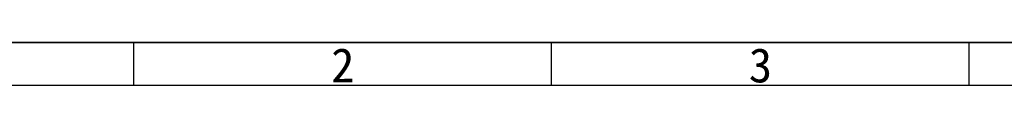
# Model space of a CAD drawing. Header units: millimetres. Extents: x 0 to 423, y 0 to 297.
# Tile 12 of 39: x 60 to 175, y 292 to 297. Entities that reach past the tile are written whole.
import ezdxf

# ---------------------------------------------------------------- set-up
doc = ezdxf.new("R2010")
doc.units = ezdxf.units.MM
doc.styles.add('SLDTEXTSTYLE1', font='SIMSUN.TTC')

# ---------------------------------------------------------------- blocks, each defined once
blk = doc.blocks.new('SW_NOTE_0_12')
at = {"color": 0, "linetype": 'Continuous', "lineweight": 18, "insert": (1.19, 4.65), "char_height": 4, "attachment_point": 2, "style": 'SLDTEXTSTYLE1'}
blk.add_mtext('2', dxfattribs=at)
blk = doc.blocks.new('SW_NOTE_0_14')
at = {"color": 0, "linetype": 'Continuous', "lineweight": 18, "insert": (1.19, 4.65), "char_height": 4, "attachment_point": 2, "style": 'SLDTEXTSTYLE1'}
blk.add_mtext('3', dxfattribs=at)
blk = doc.blocks.new('GB_A3_A')
at = {"color": 3, "lineweight": 35, "true_color": 0x00ff00}
blk.add_line((0, 297), (420, 297), dxfattribs=at)
at = {"color": 1, "lineweight": 25}
for p, q in [((73.75, 292), (73.75, 297)), ((122.5, 292), (122.5, 297)), ((171.25, 292), (171.25, 297))]:
    blk.add_line(p, q, dxfattribs=at)
at = {"lineweight": 25}
blk.add_line((415, 292), (25, 292), dxfattribs=at)
at = {"color": 190, "linetype": 'Continuous', "lineweight": 18, "true_color": 0x8000ff}
for name, p in [('SW_NOTE_0_12', (96.96, 291.7)), ('SW_NOTE_0_14', (145.71, 291.7))]:
    blk.add_blockref(name, p, dxfattribs=at)

msp = doc.modelspace()

# ---------------------------------------------------------------- block references
at = {"color": 7, "linetype": 'Continuous'}
msp.add_blockref('GB_A3_A', (0, 0), dxfattribs=at)

doc.saveas('drawing.dxf')
